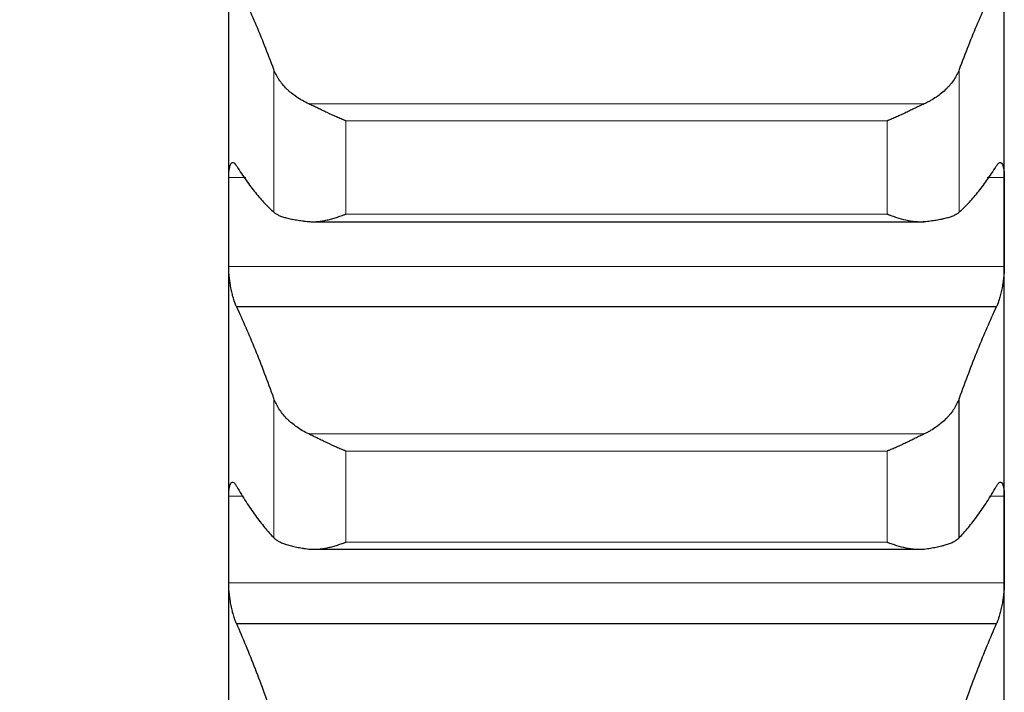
# Model space of a CAD drawing. Header units: inches. Extents: x 0 to 20790, y -12 to 14700.
# Tile 165 of 256: x 8047 to 8113, y 9459 to 9505. Entities that reach past the tile are written whole.
import ezdxf

# ---------------------------------------------------------------- set-up
doc = ezdxf.new("R2010")
doc.units = ezdxf.units.IN
doc.layers.add('1', color=7, linetype='Continuous', true_color=0xffffff)
doc.layers.add('254', color=7, linetype='Continuous', true_color=0xffffff)
doc.styles.add('latin_extended', font='simplex.shx')
doc.dimstyles.get("Standard").update_dxf_attribs({"dimtxt": 0.18, "dimasz": 0.18, "dimexe": 0.18, "dimexo": 0.0625, "dimgap": 0.09, "dimtad": 0, "dimtih": 1, "dimtoh": 1, "dimdec": 4, "dimzin": 0, "dimdsep": 46, "dimtxsty": 'Standard', "dimcen": 0.09, "dimadec": 0, "dimazin": 0, "dimtfac": 1, "dimtdec": 4, "dimtofl": 0, "dimtmove": 0, "dimatfit": 3, "dimfxl": 1, "dimtolj": 1, "dimtzin": 0, "dimarcsym": 0})

# ---------------------------------------------------------------- blocks, each defined once
blk = doc.blocks.new('_U1')
at = {"layer": '254', "color": 3, "linetype": 'Continuous', "lineweight": 13, "transparency": 16777216}
for p, q in [((1386.411, 10951.253), (1386.411, 7981.754)), ((8061.411, 9764.754), (8061.411, 7981.754)), ((1508.911, 8016.754), (7938.911, 8016.754))]:
    blk.add_line(p, q, dxfattribs=at)
at = {"layer": '254', "color": 3, "transparency": 16777216}
for points in [[(1508.911, 8037.17), (1508.911, 7996.337), (1386.411, 8016.754)], [(7938.911, 7996.337), (7938.911, 8037.17), (8061.411, 8016.754)]]:
    blk.add_solid(points, dxfattribs=at)
at = {"layer": 'Defpoints', "color": 0, "transparency": 16777216}
for p in [(1386.411, 10986.253), (8061.411, 9799.754), (8061.411, 8016.754)]:
    blk.add_point(p, dxfattribs=at)
at = {"layer": '254', "color": 2, "lineweight": 13, "transparency": 16777216, "insert": (4508.078, 8200.504), "char_height": 122.5, "attachment_point": 1, "style": 'latin_extended'}
blk.add_mtext('\\A1;6675', dxfattribs=at)

msp = doc.modelspace()

# ---------------------------------------------------------------- linework, layer by layer
at = {"layer": '1', "color": 2, "linetype": 'Continuous', "lineweight": 25}
for p, q in [((8061.411, 9491.049), (8061.411, 9512.855)), ((8113.411, 9491.049), (8113.411, 9512.855)), ((8061.411, 9469.738), (8061.411, 9491.049)), ((8067.082, 9491.061), (8108.043, 9491.061)), ((8113.411, 9469.738), (8113.411, 9491.049)), ((8112.874, 9485.346), (8061.949, 9485.346)), ((8110.385, 9469.854), (8110.385, 9479.21)), ((8061.411, 9448.955), (8061.411, 9469.738)), ((8113.411, 9448.955), (8113.411, 9469.738)), ((8067.158, 9469.083), (8108.043, 9469.083)), ((8112.874, 9464.079), (8061.949, 9464.079))]:
    msp.add_line(p, q, dxfattribs=at)
at = {"layer": '1', "color": 110, "linetype": 'Continuous', "lineweight": 13}
for p, q in [((8064.438, 9491.699), (8064.438, 9501.273)), ((8110.385, 9491.699), (8110.385, 9501.273)), ((8108.043, 9498.972), (8066.78, 9498.972)), ((8105.556, 9497.828), (8069.267, 9497.828)), ((8069.267, 9491.576), (8069.267, 9497.828)), ((8105.556, 9491.576), (8105.556, 9497.828)), ((8062.555, 9494.031), (8061.414, 9494.031)), ((8113.409, 9494.031), (8112.268, 9494.031)), ((8105.556, 9491.576), (8069.267, 9491.576)), ((8113.409, 9488.067), (8061.414, 9488.067)), ((8064.438, 9469.854), (8064.438, 9479.21)), ((8108.043, 9476.822), (8066.78, 9476.822)), ((8105.556, 9475.674), (8069.267, 9475.674)), ((8069.267, 9469.564), (8069.267, 9475.674)), ((8105.556, 9469.564), (8105.556, 9475.674)), ((8062.413, 9472.649), (8061.414, 9472.649)), ((8113.409, 9472.649), (8112.41, 9472.649)), ((8105.556, 9469.564), (8069.267, 9469.564)), ((8113.409, 9466.826), (8061.414, 9466.826))]:
    msp.add_line(p, q, dxfattribs=at)
at = {"layer": '1', "color": 2, "linetype": 'Continuous', "lineweight": 25}
for points in [[(8064.438, 9501.273), (8064.234, 9501.824), (8063.824, 9502.893), (8063.205, 9504.401), (8062.58, 9505.814), (8062.16, 9506.693), (8061.949, 9507.117)], [(8112.874, 9507.117), (8112.663, 9506.693), (8112.243, 9505.814), (8111.618, 9504.401), (8110.999, 9502.893), (8110.589, 9501.824), (8110.385, 9501.273)], [(8061.949, 9494.781), (8062.16, 9494.449), (8062.58, 9493.822), (8063.205, 9492.996), (8063.824, 9492.281), (8064.234, 9491.881), (8064.438, 9491.699)], [(8110.385, 9491.699), (8110.589, 9491.881), (8110.999, 9492.281), (8111.618, 9492.996), (8112.243, 9493.822), (8112.663, 9494.449), (8112.874, 9494.781)], [(8061.411, 9491.049), (8061.411, 9492.043), (8061.412, 9493.037), (8061.414, 9494.031)], [(8113.409, 9494.031), (8113.411, 9493.037), (8113.411, 9492.043), (8113.411, 9491.049)], [(8061.414, 9488.067), (8061.412, 9489.061), (8061.411, 9490.055), (8061.411, 9491.049)], [(8113.411, 9491.049), (8113.411, 9490.055), (8113.411, 9489.061), (8113.409, 9488.067)], [(8064.438, 9479.21), (8064.234, 9479.783), (8063.824, 9480.898), (8063.205, 9482.477), (8062.58, 9483.965), (8062.16, 9484.896), (8061.949, 9485.346)], [(8112.874, 9485.346), (8112.663, 9484.896), (8112.243, 9483.965), (8111.618, 9482.477), (8110.999, 9480.898), (8110.589, 9479.783), (8110.385, 9479.21)], [(8061.949, 9473.289), (8062.16, 9472.929), (8062.58, 9472.245), (8063.205, 9471.331), (8063.824, 9470.527), (8064.234, 9470.066), (8064.438, 9469.854)], [(8110.385, 9469.854), (8110.589, 9470.066), (8110.999, 9470.527), (8111.618, 9471.331), (8112.243, 9472.245), (8112.663, 9472.929), (8112.874, 9473.289)], [(8061.411, 9469.738), (8061.411, 9470.708), (8061.412, 9471.678), (8061.414, 9472.649)], [(8113.409, 9472.649), (8113.411, 9471.678), (8113.411, 9470.708), (8113.411, 9469.738)], [(8061.414, 9466.826), (8061.412, 9467.797), (8061.411, 9468.767), (8061.411, 9469.738)], [(8113.411, 9469.738), (8113.411, 9468.767), (8113.411, 9467.797), (8113.409, 9466.826)], [(8064.438, 9457.661), (8064.234, 9458.255), (8063.824, 9459.414), (8063.205, 9461.062), (8062.58, 9462.622), (8062.16, 9463.603), (8061.949, 9464.079)], [(8112.874, 9464.079), (8112.663, 9463.603), (8112.243, 9462.622), (8111.618, 9461.062), (8110.999, 9459.414), (8110.589, 9458.255), (8110.385, 9457.661)]]:
    msp.add_open_spline(points, degree=3, dxfattribs=at)
for points, knots in [([(8066.78, 9498.972), (8066.634, 9499.038), (8066.494, 9499.109), (8066.225, 9499.259), (8065.968, 9499.419), (8065.731, 9499.595), (8065.591, 9499.711), (8065.563, 9499.734), (8065.508, 9499.781), (8065.481, 9499.805), (8065.401, 9499.878), (8065.349, 9499.927), (8065.199, 9500.075), (8065.107, 9500.177), (8064.935, 9500.385), (8064.856, 9500.491), (8064.748, 9500.654), (8064.713, 9500.708), (8064.665, 9500.791), (8064.649, 9500.819), (8064.618, 9500.875), (8064.603, 9500.903), (8064.531, 9501.044), (8064.48, 9501.158), (8064.438, 9501.273)], [0, 0, 0, 0, 0.125, 0.125, 0.25, 0.375, 0.375, 0.40625, 0.40625, 0.4375, 0.4375, 0.5, 0.5, 0.625, 0.625, 0.75, 0.75, 0.8125, 0.8125, 0.84375, 0.84375, 0.875, 0.875, 1, 1, 1, 1]), ([(8110.385, 9501.273), (8110.343, 9501.158), (8110.293, 9501.045), (8110.178, 9500.822), (8110.049, 9500.602), (8109.891, 9500.389), (8109.762, 9500.232), (8109.717, 9500.18), (8109.647, 9500.103), (8109.623, 9500.077), (8109.574, 9500.027), (8109.55, 9500.002), (8109.425, 9499.878), (8109.213, 9499.687), (8108.978, 9499.511), (8108.731, 9499.342), (8108.602, 9499.262), (8108.432, 9499.166), (8108.398, 9499.148), (8108.328, 9499.111), (8108.223, 9499.056), (8108.116, 9499.005), (8108.043, 9498.972)], [0, 0, 0, 0, 0.125, 0.125, 0.25, 0.375, 0.375, 0.4375, 0.4375, 0.46875, 0.46875, 0.5, 0.5, 0.625, 0.75, 0.75, 0.875, 0.875, 0.90625, 0.90625, 0.9375, 1, 1, 1, 1]), ([(8069.267, 9497.828), (8069.264, 9497.829), (8069.261, 9497.831), (8069.254, 9497.833), (8069.251, 9497.835), (8069.241, 9497.838), (8069.221, 9497.846), (8069.175, 9497.865), (8069.082, 9497.902), (8069.003, 9497.935), (8068.845, 9498.002), (8068.74, 9498.048), (8068.426, 9498.187), (8068.218, 9498.284), (8067.907, 9498.432), (8067.803, 9498.482), (8067.648, 9498.558), (8067.596, 9498.583), (8067.492, 9498.633), (8067.44, 9498.658), (8067.286, 9498.733), (8067.183, 9498.783), (8066.98, 9498.879), (8066.88, 9498.926), (8066.78, 9498.972)], [0, 0, 0, 0, 0.003906, 0.003906, 0.007813, 0.007813, 0.015625, 0.03125, 0.0625, 0.125, 0.125, 0.25, 0.25, 0.5, 0.5, 0.625, 0.625, 0.6875, 0.6875, 0.75, 0.75, 0.875, 0.875, 1, 1, 1, 1]), ([(8108.043, 9498.972), (8107.943, 9498.927), (8107.843, 9498.88), (8107.642, 9498.784), (8107.541, 9498.735), (8107.337, 9498.636), (8107.234, 9498.586), (8107.027, 9498.486), (8106.923, 9498.436), (8106.713, 9498.336), (8106.609, 9498.286), (8106.399, 9498.189), (8106.294, 9498.141), (8106.084, 9498.048), (8105.978, 9498.002), (8105.82, 9497.935), (8105.741, 9497.902), (8105.648, 9497.865), (8105.602, 9497.846), (8105.582, 9497.838), (8105.569, 9497.833), (8105.562, 9497.831), (8105.556, 9497.828)], [0, 0, 0, 0, 0.125, 0.125, 0.25, 0.25, 0.375, 0.375, 0.5, 0.5, 0.625, 0.625, 0.75, 0.75, 0.875, 0.875, 0.9375, 0.96875, 0.984375, 0.992187, 0.992187, 1, 1, 1, 1]), ([(8061.414, 9494.031), (8061.414, 9494.089), (8061.416, 9494.201), (8061.424, 9494.355), (8061.433, 9494.45), (8061.441, 9494.518), (8061.444, 9494.541), (8061.45, 9494.584), (8061.453, 9494.604), (8061.471, 9494.704), (8061.488, 9494.773), (8061.512, 9494.846), (8061.518, 9494.859), (8061.526, 9494.879), (8061.528, 9494.885), (8061.534, 9494.898), (8061.548, 9494.927), (8061.574, 9494.972), (8061.6, 9494.999), (8061.627, 9495.02), (8061.641, 9495.028), (8061.685, 9495.041), (8061.716, 9495.037), (8061.763, 9495.013), (8061.78, 9495.002), (8061.804, 9494.98), (8061.813, 9494.973), (8061.83, 9494.955), (8061.838, 9494.946), (8061.88, 9494.896), (8061.914, 9494.844), (8061.949, 9494.781)], [0, 0, 0, 0, 0.0625, 0.125, 0.1875, 0.1875, 0.21875, 0.21875, 0.25, 0.25, 0.375, 0.375, 0.40625, 0.40625, 0.421875, 0.421875, 0.4375, 0.5, 0.5625, 0.5625, 0.625, 0.625, 0.75, 0.75, 0.8125, 0.8125, 0.84375, 0.84375, 0.875, 0.875, 1, 1, 1, 1]), ([(8112.874, 9494.781), (8112.908, 9494.844), (8112.942, 9494.895), (8112.993, 9494.955), (8113.009, 9494.973), (8113.034, 9494.994), (8113.042, 9495), (8113.059, 9495.012), (8113.067, 9495.017), (8113.107, 9495.037), (8113.137, 9495.041), (8113.181, 9495.028), (8113.195, 9495.021), (8113.215, 9495.005), (8113.222, 9494.999), (8113.235, 9494.985), (8113.241, 9494.978), (8113.273, 9494.936), (8113.295, 9494.89), (8113.32, 9494.818), (8113.325, 9494.803), (8113.334, 9494.771), (8113.338, 9494.755), (8113.351, 9494.702), (8113.359, 9494.665), (8113.38, 9494.546), (8113.39, 9494.456), (8113.399, 9494.331), (8113.401, 9494.305), (8113.404, 9494.253), (8113.405, 9494.226), (8113.408, 9494.145), (8113.409, 9494.089), (8113.409, 9494.031)], [0, 0, 0, 0, 0.125, 0.125, 0.1875, 0.1875, 0.21875, 0.21875, 0.25, 0.25, 0.375, 0.375, 0.4375, 0.4375, 0.46875, 0.46875, 0.5, 0.5, 0.625, 0.625, 0.65625, 0.65625, 0.6875, 0.6875, 0.75, 0.75, 0.875, 0.875, 0.90625, 0.90625, 0.9375, 0.9375, 1, 1, 1, 1]), ([(8064.438, 9491.699), (8064.48, 9491.661), (8064.53, 9491.625), (8064.645, 9491.556), (8064.774, 9491.489), (8064.932, 9491.428), (8065.061, 9491.384), (8065.106, 9491.37), (8065.176, 9491.349), (8065.2, 9491.342), (8065.249, 9491.329), (8065.273, 9491.322), (8065.398, 9491.29), (8065.609, 9491.241), (8065.845, 9491.198), (8066.092, 9491.158), (8066.221, 9491.139), (8066.391, 9491.117), (8066.425, 9491.113), (8066.495, 9491.105), (8066.599, 9491.093), (8066.707, 9491.081), (8066.78, 9491.074)], [0, 0, 0, 0, 0.125, 0.125, 0.25, 0.375, 0.375, 0.4375, 0.4375, 0.46875, 0.46875, 0.5, 0.5, 0.625, 0.75, 0.75, 0.875, 0.875, 0.90625, 0.90625, 0.9375, 1, 1, 1, 1]), ([(8108.043, 9491.074), (8108.189, 9491.088), (8108.329, 9491.104), (8108.598, 9491.138), (8108.855, 9491.175), (8109.091, 9491.218), (8109.232, 9491.247), (8109.26, 9491.253), (8109.315, 9491.265), (8109.342, 9491.271), (8109.422, 9491.29), (8109.474, 9491.302), (8109.624, 9491.342), (8109.716, 9491.369), (8109.888, 9491.427), (8109.967, 9491.457), (8110.075, 9491.505), (8110.109, 9491.522), (8110.158, 9491.547), (8110.174, 9491.555), (8110.205, 9491.572), (8110.22, 9491.581), (8110.292, 9491.625), (8110.343, 9491.661), (8110.385, 9491.699)], [0, 0, 0, 0, 0.125, 0.125, 0.25, 0.375, 0.375, 0.40625, 0.40625, 0.4375, 0.4375, 0.5, 0.5, 0.625, 0.625, 0.75, 0.75, 0.8125, 0.8125, 0.84375, 0.84375, 0.875, 0.875, 1, 1, 1, 1]), ([(8066.78, 9491.074), (8066.88, 9491.064), (8066.98, 9491.06), (8067.181, 9491.062), (8067.282, 9491.067), (8067.486, 9491.086), (8067.589, 9491.1), (8067.795, 9491.133), (8067.9, 9491.154), (8068.109, 9491.201), (8068.214, 9491.227), (8068.424, 9491.285), (8068.529, 9491.316), (8068.739, 9491.384), (8068.844, 9491.419), (8069.003, 9491.476), (8069.082, 9491.505), (8069.175, 9491.54), (8069.221, 9491.558), (8069.241, 9491.566), (8069.254, 9491.571), (8069.261, 9491.574), (8069.267, 9491.576)], [0, 0, 0, 0, 0.125, 0.125, 0.25, 0.25, 0.375, 0.375, 0.5, 0.5, 0.625, 0.625, 0.75, 0.75, 0.875, 0.875, 0.9375, 0.96875, 0.984375, 0.992188, 0.992188, 1, 1, 1, 1]), ([(8105.556, 9491.576), (8105.559, 9491.575), (8105.562, 9491.574), (8105.569, 9491.571), (8105.572, 9491.57), (8105.582, 9491.566), (8105.602, 9491.558), (8105.648, 9491.54), (8105.741, 9491.505), (8105.926, 9491.437), (8106.083, 9491.384), (8106.397, 9491.283), (8106.605, 9491.225), (8106.916, 9491.155), (8107.02, 9491.135), (8107.175, 9491.109), (8107.227, 9491.101), (8107.33, 9491.088), (8107.382, 9491.082), (8107.537, 9491.067), (8107.64, 9491.062), (8107.843, 9491.06), (8107.943, 9491.064), (8108.043, 9491.074)], [0, 0, 0, 0, 0.003906, 0.003906, 0.007813, 0.007813, 0.015625, 0.03125, 0.0625, 0.125, 0.25, 0.25, 0.5, 0.5, 0.625, 0.625, 0.6875, 0.6875, 0.75, 0.75, 0.875, 0.875, 1, 1, 1, 1]), ([(8061.949, 9485.346), (8061.914, 9485.411), (8061.88, 9485.486), (8061.83, 9485.612), (8061.813, 9485.657), (8061.789, 9485.727), (8061.781, 9485.751), (8061.764, 9485.8), (8061.756, 9485.825), (8061.716, 9485.953), (8061.686, 9486.061), (8061.642, 9486.234), (8061.628, 9486.293), (8061.608, 9486.384), (8061.601, 9486.415), (8061.588, 9486.477), (8061.581, 9486.508), (8061.55, 9486.665), (8061.528, 9486.793), (8061.503, 9486.956), (8061.498, 9486.989), (8061.489, 9487.054), (8061.484, 9487.088), (8061.472, 9487.187), (8061.464, 9487.252), (8061.443, 9487.448), (8061.433, 9487.576), (8061.423, 9487.734), (8061.422, 9487.765), (8061.419, 9487.827), (8061.418, 9487.858), (8061.415, 9487.949), (8061.414, 9488.009), (8061.414, 9488.067)], [0, 0, 0, 0, 0.125, 0.125, 0.1875, 0.1875, 0.21875, 0.21875, 0.25, 0.25, 0.375, 0.375, 0.4375, 0.4375, 0.46875, 0.46875, 0.5, 0.5, 0.625, 0.625, 0.65625, 0.65625, 0.6875, 0.6875, 0.75, 0.75, 0.875, 0.875, 0.90625, 0.90625, 0.9375, 0.9375, 1, 1, 1, 1]), ([(8113.409, 9488.067), (8113.409, 9488.009), (8113.407, 9487.891), (8113.399, 9487.707), (8113.39, 9487.579), (8113.382, 9487.483), (8113.379, 9487.45), (8113.373, 9487.384), (8113.369, 9487.352), (8113.352, 9487.188), (8113.335, 9487.058), (8113.31, 9486.894), (8113.305, 9486.862), (8113.297, 9486.813), (8113.295, 9486.796), (8113.289, 9486.764), (8113.275, 9486.683), (8113.248, 9486.54), (8113.223, 9486.417), (8113.196, 9486.296), (8113.181, 9486.237), (8113.138, 9486.062), (8113.107, 9485.953), (8113.059, 9485.801), (8113.043, 9485.753), (8113.018, 9485.682), (8113.01, 9485.659), (8112.993, 9485.614), (8112.985, 9485.592), (8112.943, 9485.486), (8112.908, 9485.411), (8112.874, 9485.346)], [0, 0, 0, 0, 0.0625, 0.125, 0.1875, 0.1875, 0.21875, 0.21875, 0.25, 0.25, 0.375, 0.375, 0.40625, 0.40625, 0.421875, 0.421875, 0.4375, 0.5, 0.5625, 0.5625, 0.625, 0.625, 0.75, 0.75, 0.8125, 0.8125, 0.84375, 0.84375, 0.875, 0.875, 1, 1, 1, 1]), ([(8066.78, 9476.822), (8066.634, 9476.89), (8066.494, 9476.964), (8066.225, 9477.12), (8065.968, 9477.285), (8065.731, 9477.468), (8065.591, 9477.588), (8065.563, 9477.612), (8065.508, 9477.661), (8065.481, 9477.686), (8065.401, 9477.761), (8065.349, 9477.812), (8065.199, 9477.966), (8065.107, 9478.071), (8064.935, 9478.287), (8064.856, 9478.397), (8064.748, 9478.566), (8064.713, 9478.623), (8064.665, 9478.709), (8064.649, 9478.738), (8064.618, 9478.797), (8064.603, 9478.826), (8064.531, 9478.972), (8064.48, 9479.091), (8064.438, 9479.21)], [0, 0, 0, 0, 0.125, 0.125, 0.25, 0.375, 0.375, 0.40625, 0.40625, 0.4375, 0.4375, 0.5, 0.5, 0.625, 0.625, 0.75, 0.75, 0.8125, 0.8125, 0.84375, 0.84375, 0.875, 0.875, 1, 1, 1, 1]), ([(8110.385, 9479.21), (8110.343, 9479.091), (8110.293, 9478.973), (8110.178, 9478.741), (8110.049, 9478.512), (8109.891, 9478.291), (8109.762, 9478.128), (8109.717, 9478.074), (8109.647, 9477.995), (8109.623, 9477.968), (8109.574, 9477.916), (8109.55, 9477.89), (8109.425, 9477.761), (8109.213, 9477.563), (8108.978, 9477.38), (8108.731, 9477.206), (8108.602, 9477.122), (8108.432, 9477.024), (8108.398, 9477.004), (8108.328, 9476.966), (8108.223, 9476.91), (8108.116, 9476.856), (8108.043, 9476.822)], [0, 0, 0, 0, 0.125, 0.125, 0.25, 0.375, 0.375, 0.4375, 0.4375, 0.46875, 0.46875, 0.5, 0.5, 0.625, 0.75, 0.75, 0.875, 0.875, 0.90625, 0.90625, 0.9375, 1, 1, 1, 1]), ([(8069.267, 9475.674), (8069.264, 9475.675), (8069.261, 9475.676), (8069.254, 9475.679), (8069.251, 9475.68), (8069.241, 9475.684), (8069.221, 9475.692), (8069.175, 9475.71), (8069.082, 9475.747), (8069.003, 9475.779), (8068.845, 9475.845), (8068.74, 9475.89), (8068.426, 9476.028), (8068.218, 9476.124), (8067.907, 9476.273), (8067.803, 9476.323), (8067.648, 9476.399), (8067.596, 9476.425), (8067.492, 9476.476), (8067.44, 9476.501), (8067.286, 9476.577), (8067.183, 9476.628), (8066.98, 9476.727), (8066.88, 9476.775), (8066.78, 9476.822)], [0, 0, 0, 0, 0.003906, 0.003906, 0.007812, 0.007812, 0.015625, 0.03125, 0.0625, 0.125, 0.125, 0.25, 0.25, 0.5, 0.5, 0.625, 0.625, 0.6875, 0.6875, 0.75, 0.75, 0.875, 0.875, 1, 1, 1, 1]), ([(8108.043, 9476.822), (8107.943, 9476.775), (8107.843, 9476.727), (8107.642, 9476.629), (8107.541, 9476.579), (8107.337, 9476.479), (8107.234, 9476.428), (8107.027, 9476.327), (8106.923, 9476.277), (8106.713, 9476.176), (8106.609, 9476.127), (8106.399, 9476.03), (8106.294, 9475.983), (8106.084, 9475.89), (8105.978, 9475.845), (8105.82, 9475.779), (8105.741, 9475.747), (8105.648, 9475.71), (8105.602, 9475.692), (8105.582, 9475.684), (8105.569, 9475.679), (8105.562, 9475.676), (8105.556, 9475.674)], [0, 0, 0, 0, 0.125, 0.125, 0.25, 0.25, 0.375, 0.375, 0.5, 0.5, 0.625, 0.625, 0.75, 0.75, 0.875, 0.875, 0.9375, 0.96875, 0.984375, 0.992187, 0.992187, 1, 1, 1, 1]), ([(8061.414, 9472.649), (8061.414, 9472.705), (8061.416, 9472.814), (8061.424, 9472.964), (8061.433, 9473.055), (8061.441, 9473.12), (8061.444, 9473.141), (8061.45, 9473.182), (8061.453, 9473.202), (8061.471, 9473.297), (8061.488, 9473.361), (8061.512, 9473.428), (8061.518, 9473.44), (8061.526, 9473.458), (8061.528, 9473.464), (8061.534, 9473.475), (8061.548, 9473.501), (8061.574, 9473.54), (8061.6, 9473.563), (8061.627, 9473.579), (8061.641, 9473.584), (8061.685, 9473.589), (8061.716, 9473.58), (8061.763, 9473.548), (8061.78, 9473.534), (8061.804, 9473.509), (8061.813, 9473.5), (8061.83, 9473.48), (8061.838, 9473.47), (8061.88, 9473.413), (8061.914, 9473.357), (8061.949, 9473.289)], [0, 0, 0, 0, 0.0625, 0.125, 0.1875, 0.1875, 0.21875, 0.21875, 0.25, 0.25, 0.375, 0.375, 0.40625, 0.40625, 0.421875, 0.421875, 0.4375, 0.5, 0.5625, 0.5625, 0.625, 0.625, 0.75, 0.75, 0.8125, 0.8125, 0.84375, 0.84375, 0.875, 0.875, 1, 1, 1, 1]), ([(8112.874, 9473.289), (8112.908, 9473.357), (8112.942, 9473.413), (8112.993, 9473.48), (8113.009, 9473.5), (8113.034, 9473.525), (8113.042, 9473.533), (8113.059, 9473.547), (8113.067, 9473.553), (8113.107, 9473.58), (8113.137, 9473.589), (8113.181, 9473.584), (8113.195, 9473.579), (8113.215, 9473.567), (8113.222, 9473.562), (8113.235, 9473.551), (8113.241, 9473.545), (8113.273, 9473.509), (8113.295, 9473.469), (8113.32, 9473.403), (8113.325, 9473.389), (8113.334, 9473.359), (8113.338, 9473.344), (8113.351, 9473.295), (8113.359, 9473.26), (8113.38, 9473.146), (8113.39, 9473.061), (8113.399, 9472.94), (8113.401, 9472.915), (8113.404, 9472.865), (8113.405, 9472.839), (8113.408, 9472.76), (8113.409, 9472.705), (8113.409, 9472.649)], [0, 0, 0, 0, 0.125, 0.125, 0.1875, 0.1875, 0.21875, 0.21875, 0.25, 0.25, 0.375, 0.375, 0.4375, 0.4375, 0.46875, 0.46875, 0.5, 0.5, 0.625, 0.625, 0.65625, 0.65625, 0.6875, 0.6875, 0.75, 0.75, 0.875, 0.875, 0.90625, 0.90625, 0.9375, 0.9375, 1, 1, 1, 1]), ([(8064.438, 9469.854), (8064.48, 9469.809), (8064.53, 9469.767), (8064.645, 9469.685), (8064.774, 9469.606), (8064.932, 9469.534), (8065.061, 9469.481), (8065.106, 9469.464), (8065.176, 9469.439), (8065.2, 9469.431), (8065.249, 9469.415), (8065.273, 9469.407), (8065.398, 9469.367), (8065.609, 9469.308), (8065.845, 9469.256), (8066.092, 9469.207), (8066.221, 9469.184), (8066.391, 9469.157), (8066.425, 9469.152), (8066.495, 9469.142), (8066.599, 9469.126), (8066.707, 9469.112), (8066.78, 9469.103)], [0, 0, 0, 0, 0.125, 0.125, 0.25, 0.375, 0.375, 0.4375, 0.4375, 0.46875, 0.46875, 0.5, 0.5, 0.625, 0.75, 0.75, 0.875, 0.875, 0.90625, 0.90625, 0.9375, 1, 1, 1, 1]), ([(8066.78, 9469.103), (8066.88, 9469.091), (8066.98, 9469.085), (8067.181, 9469.082), (8067.282, 9469.085), (8067.486, 9469.1), (8067.589, 9469.111), (8067.795, 9469.141), (8067.9, 9469.16), (8068.109, 9469.203), (8068.214, 9469.228), (8068.424, 9469.282), (8068.529, 9469.312), (8068.739, 9469.377), (8068.844, 9469.411), (8069.003, 9469.466), (8069.082, 9469.495), (8069.175, 9469.529), (8069.221, 9469.546), (8069.241, 9469.554), (8069.254, 9469.559), (8069.261, 9469.561), (8069.267, 9469.564)], [0, 0, 0, 0, 0.125, 0.125, 0.25, 0.25, 0.375, 0.375, 0.5, 0.5, 0.625, 0.625, 0.75, 0.75, 0.875, 0.875, 0.9375, 0.96875, 0.984375, 0.992187, 0.992187, 1, 1, 1, 1]), ([(8105.556, 9469.564), (8105.559, 9469.563), (8105.562, 9469.561), (8105.569, 9469.559), (8105.572, 9469.558), (8105.582, 9469.554), (8105.602, 9469.546), (8105.648, 9469.529), (8105.741, 9469.495), (8105.926, 9469.429), (8106.083, 9469.377), (8106.397, 9469.281), (8106.605, 9469.226), (8106.916, 9469.161), (8107.02, 9469.142), (8107.175, 9469.12), (8107.227, 9469.113), (8107.33, 9469.101), (8107.382, 9469.097), (8107.537, 9469.085), (8107.64, 9469.082), (8107.843, 9469.085), (8107.943, 9469.091), (8108.043, 9469.103)], [0, 0, 0, 0, 0.003906, 0.003906, 0.007813, 0.007813, 0.015625, 0.03125, 0.0625, 0.125, 0.25, 0.25, 0.5, 0.5, 0.625, 0.625, 0.6875, 0.6875, 0.75, 0.75, 0.875, 0.875, 1, 1, 1, 1]), ([(8108.043, 9469.103), (8108.189, 9469.121), (8108.329, 9469.141), (8108.598, 9469.183), (8108.855, 9469.229), (8109.091, 9469.281), (8109.232, 9469.316), (8109.26, 9469.323), (8109.315, 9469.338), (8109.342, 9469.345), (8109.422, 9469.368), (8109.474, 9469.383), (8109.624, 9469.43), (8109.716, 9469.463), (8109.888, 9469.532), (8109.967, 9469.568), (8110.075, 9469.625), (8110.109, 9469.645), (8110.158, 9469.674), (8110.174, 9469.684), (8110.205, 9469.705), (8110.22, 9469.715), (8110.292, 9469.767), (8110.343, 9469.809), (8110.385, 9469.854)], [0, 0, 0, 0, 0.125, 0.125, 0.25, 0.375, 0.375, 0.40625, 0.40625, 0.4375, 0.4375, 0.5, 0.5, 0.625, 0.625, 0.75, 0.75, 0.8125, 0.8125, 0.84375, 0.84375, 0.875, 0.875, 1, 1, 1, 1]), ([(8061.949, 9464.079), (8061.914, 9464.148), (8061.88, 9464.227), (8061.83, 9464.359), (8061.813, 9464.405), (8061.789, 9464.478), (8061.781, 9464.503), (8061.764, 9464.553), (8061.756, 9464.579), (8061.716, 9464.711), (8061.686, 9464.822), (8061.642, 9464.998), (8061.628, 9465.058), (8061.608, 9465.151), (8061.601, 9465.182), (8061.588, 9465.245), (8061.581, 9465.276), (8061.55, 9465.435), (8061.528, 9465.563), (8061.503, 9465.727), (8061.498, 9465.759), (8061.489, 9465.825), (8061.484, 9465.858), (8061.472, 9465.957), (8061.464, 9466.023), (8061.443, 9466.217), (8061.433, 9466.344), (8061.423, 9466.5), (8061.422, 9466.531), (8061.419, 9466.592), (8061.418, 9466.622), (8061.415, 9466.711), (8061.414, 9466.77), (8061.414, 9466.826)], [0, 0, 0, 0, 0.125, 0.125, 0.1875, 0.1875, 0.21875, 0.21875, 0.25, 0.25, 0.375, 0.375, 0.4375, 0.4375, 0.46875, 0.46875, 0.5, 0.5, 0.625, 0.625, 0.65625, 0.65625, 0.6875, 0.6875, 0.75, 0.75, 0.875, 0.875, 0.90625, 0.90625, 0.9375, 0.9375, 1, 1, 1, 1]), ([(8113.409, 9466.826), (8113.409, 9466.77), (8113.407, 9466.654), (8113.399, 9466.473), (8113.39, 9466.347), (8113.382, 9466.251), (8113.379, 9466.219), (8113.373, 9466.154), (8113.369, 9466.122), (8113.352, 9465.959), (8113.335, 9465.829), (8113.31, 9465.665), (8113.305, 9465.632), (8113.297, 9465.583), (8113.295, 9465.567), (8113.289, 9465.534), (8113.275, 9465.452), (8113.248, 9465.308), (8113.223, 9465.184), (8113.196, 9465.062), (8113.181, 9465.001), (8113.138, 9464.823), (8113.107, 9464.712), (8113.059, 9464.555), (8113.043, 9464.505), (8113.018, 9464.432), (8113.01, 9464.408), (8112.993, 9464.361), (8112.985, 9464.338), (8112.943, 9464.227), (8112.908, 9464.148), (8112.874, 9464.079)], [0, 0, 0, 0, 0.0625, 0.125, 0.1875, 0.1875, 0.21875, 0.21875, 0.25, 0.25, 0.375, 0.375, 0.40625, 0.40625, 0.421875, 0.421875, 0.4375, 0.5, 0.5625, 0.5625, 0.625, 0.625, 0.75, 0.75, 0.8125, 0.8125, 0.84375, 0.84375, 0.875, 0.875, 1, 1, 1, 1])]:
    msp.add_open_spline(points, degree=3, knots=knots, dxfattribs=at)

# ---------------------------------------------------------------- dimensions: what is measured, and where the dimension line sits
at = {"layer": '254', "color": 2, "linetype": 'Continuous', "lineweight": 13}
dim = msp.add_linear_dim(base=(8061.411, 8016.754), p1=(1386.411, 10986.253), p2=(8061.411, 9799.754), dimstyle='Standard', override={"dimscale": 35, "dimtxt": 3.5, "dimasz": 3.5, "dimexe": 1, "dimexo": 1, "dimgap": 1.75, "dimtad": 1, "dimtih": 1, "dimtoh": 0, "dimdec": 2, "dimlfac": 1, "dimzin": 8, "dimdsep": 46, "dimlunit": 2, "dimtxsty": 'latin_extended', "dimsah": 1, "dimse1": 0, "dimse2": 0, "dimsd1": 0, "dimsd2": 0, "dimclrd": 3, "dimclre": 3, "dimclrt": 2, "dimtol": 0, "dimtm": -0.1, "dimtfac": 0.714286, "dimtdec": 3, "dimtofl": 1, "dimtmove": 0, "dimtzin": 8, "dimlwd": 13, "dimlwe": 13}, dxfattribs=at)
dim.commit()
dim.dimension.update_dxf_attribs({"geometry": '_U1', "text_midpoint": (4723.911, 8016.754), "dimtype": 160})

doc.saveas('drawing.dxf')
